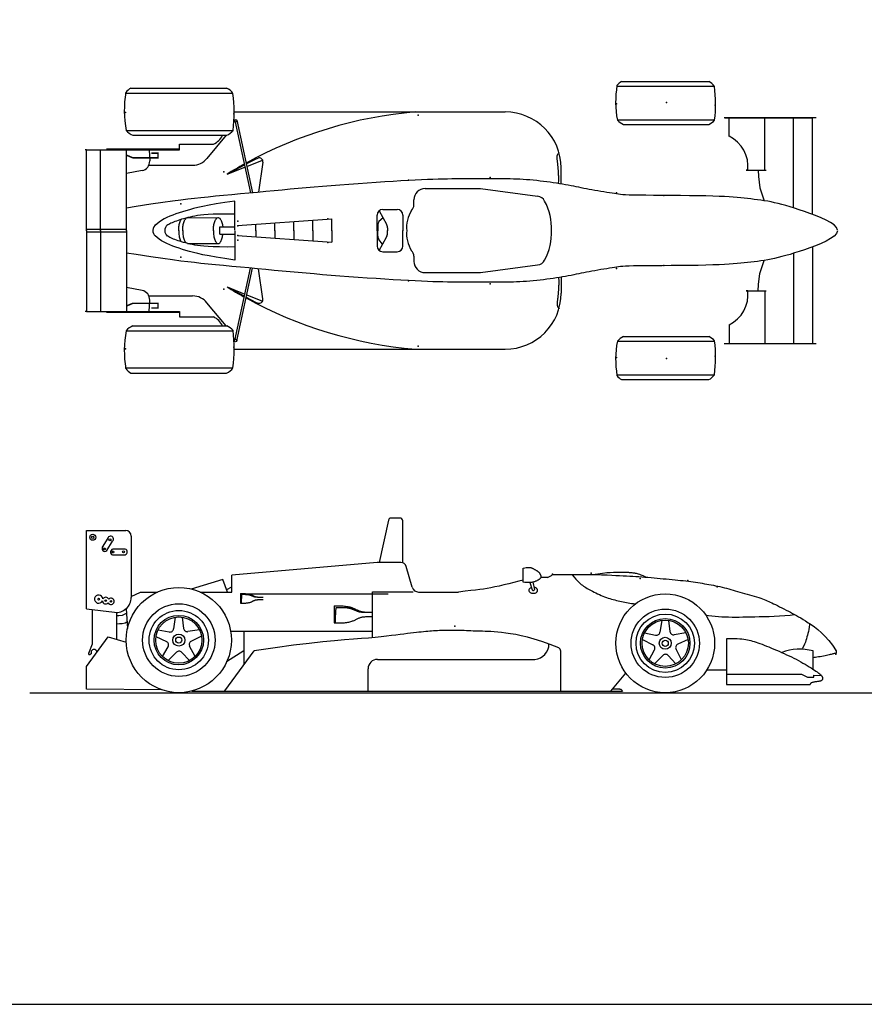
# Model space of a CAD drawing. Extents: x 149 to 250, y -977 to -912.
# Tile 36 of 156: x 215.76 to 220.29, y -976.23 to -970.95. Entities that reach past the tile are written whole.
import ezdxf

# ---------------------------------------------------------------- set-up
doc = ezdxf.new("R2010")
doc.units = 0
doc.header["$MEASUREMENT"] = 0
doc.layers.get('0').update_dxf_attribs({"linetype": 'CONTINUOUS'})
doc.layers.get('Defpoints').update_dxf_attribs({"linetype": 'CONTINUOUS'})
doc.layers.add('CONSTRUC', color=5, linetype='CONTINUOUS')

msp = doc.modelspace()

# ---------------------------------------------------------------- linework, layer by layer
for p, q in [((218.99003, -971.27694), (219.45754, -971.27694)), ((216.32695, -971.33937), (216.90401, -971.33937)), ((216.35662, -971.31188), (216.87088, -971.31188)), ((218.96306, -971.30193), (219.48766, -971.30193)), ((216.91152, -971.4404), (218.36544, -971.4404)), ((216.91502, -971.48648), (216.99927, -971.87499)), ((216.9248, -971.48436), (217.0093, -971.87404)), ((218.96719, -971.48345), (219.49028, -971.48345)), ((219.54002, -971.47037), (220.03465, -971.47037)), ((219.54437, -971.4716), (220.01363, -971.4716)), ((219.56663, -971.57091), (219.56663, -971.4716)), ((219.75863, -971.7526), (219.75863, -971.4716)), ((219.91163, -971.95451), (219.91163, -971.4716)), ((220.01363, -971.98913), (220.01363, -971.4716)), ((220.02178, -971.47037), (220.03465, -971.47037)), ((216.33149, -971.53905), (216.90689, -971.53905)), ((219.00029, -971.50766), (219.4585, -971.50766)), ((216.3679, -971.56567), (216.87194, -971.56567)), ((216.86803, -971.56567), (216.76545, -971.68947)), ((216.11803, -971.64277), (216.11134, -971.64277)), ((216.11803, -972.07775), (216.11803, -971.64277)), ((216.11803, -971.64277), (216.35638, -971.64277)), ((216.19483, -972.07775), (216.19483, -971.64277)), ((216.33403, -972.07775), (216.33403, -971.64277)), ((216.35638, -971.64277), (216.61708, -971.64277)), ((216.45453, -971.64277), (216.45808, -971.70311)), ((216.61708, -971.613), (216.80049, -971.613)), ((216.61708, -971.64277), (216.61708, -971.613)), ((216.97578, -971.71948), (217.02845, -971.69147)), ((216.97856, -971.73229), (217.06401, -971.69839)), ((217.02845, -971.69147), (217.03925, -971.68773)), ((217.06558, -971.70948), (217.04233, -971.87094)), ((216.41751, -971.75517), (216.33403, -971.77106)), ((216.45416, -971.72567), (216.68845, -971.72567)), ((216.87286, -971.77421), (216.96661, -971.72436)), ((216.87286, -971.77421), (216.96914, -971.73602)), ((218.66544, -971.82668), (218.66544, -971.7404)), ((219.66811, -971.75332), (219.65898, -971.75332)), ((219.65899, -971.7526), (219.75863, -971.7526)), ((219.66765, -971.75331), (219.76619, -971.75331)), ((217.93589, -971.85115), (218.23389, -971.85115)), ((218.23389, -971.85115), (218.53967, -971.89223)), ((216.91502, -972.07442), (216.91502, -971.91813)), ((217.87589, -971.9389), (217.87589, -971.91115)), ((217.68915, -971.97005), (217.72897, -972.04167)), ((217.70833, -971.96312), (217.78613, -971.96312)), ((216.6613, -972.00752), (216.82538, -972.00711)), ((216.92949, -972.04934), (217.43475, -972.01385)), ((217.23075, -972.07775), (217.23075, -972.02818)), ((217.33275, -972.07775), (217.33275, -972.02101)), ((217.43475, -972.07775), (217.43475, -972.01385)), ((217.67833, -972.07775), (217.67833, -971.99312)), ((217.71062, -972.00868), (217.68736, -972.0279)), ((217.81613, -971.99312), (217.81613, -972.07775)), ((216.11803, -972.06927), (216.33403, -972.06927)), ((216.11803, -972.07538), (216.11803, -972.51036)), ((216.19483, -972.07538), (216.19483, -972.51036)), ((216.33403, -972.07538), (216.33403, -972.51036)), ((216.83395, -972.05711), (216.91502, -972.05711)), ((216.91502, -972.0787), (216.91502, -972.23499)), ((217.02675, -972.07775), (217.02675, -972.04251)), ((217.02675, -972.07538), (217.02675, -972.11062)), ((217.12875, -972.07775), (217.12875, -972.03534)), ((217.12875, -972.07538), (217.12875, -972.11778)), ((217.23075, -972.07538), (217.23075, -972.12495)), ((217.33275, -972.07538), (217.33275, -972.13211)), ((217.43475, -972.07538), (217.43475, -972.13928)), ((217.67833, -972.07538), (217.67833, -972.16001)), ((217.68251, -972.04699), (217.68251, -972.07775)), ((217.68251, -972.10614), (217.68251, -972.07538)), ((217.73401, -972.06111), (217.73401, -972.07775)), ((217.73401, -972.09202), (217.73401, -972.07538)), ((217.81613, -972.16001), (217.81613, -972.07538)), ((216.11803, -972.08386), (216.33403, -972.08386)), ((216.83395, -972.09602), (216.91502, -972.09602)), ((216.92949, -972.10378), (217.43475, -972.13928)), ((217.70793, -972.14929), (217.68736, -972.12523)), ((217.68915, -972.18307), (217.72897, -972.11146)), ((216.6613, -972.14561), (216.82538, -972.14601)), ((220.01363, -972.164), (220.01363, -972.68153)), ((217.70833, -972.19001), (217.78613, -972.19001)), ((217.87589, -972.21423), (217.87589, -972.24197)), ((219.91163, -972.19861), (219.91163, -972.68153)), ((216.91502, -972.66665), (216.99927, -972.27814)), ((216.9248, -972.66877), (217.0093, -972.27908)), ((217.06558, -972.44364), (217.04233, -972.28219)), ((218.23389, -972.30197), (218.53967, -972.26089)), ((217.93589, -972.30197), (218.23389, -972.30197)), ((218.66544, -972.32644), (218.66544, -972.41273)), ((216.41751, -972.39796), (216.33403, -972.38207)), ((216.87286, -972.37891), (216.96914, -972.4171)), ((216.87286, -972.37891), (216.96661, -972.42877)), ((219.66811, -972.39981), (219.65898, -972.39981)), ((219.65899, -972.40053), (219.75863, -972.40053)), ((219.66765, -972.39982), (219.76619, -972.39982)), ((219.75863, -972.40053), (219.75863, -972.68153)), ((216.45416, -972.42746), (216.68845, -972.42746)), ((216.45453, -972.51036), (216.45808, -972.45001)), ((216.97578, -972.43365), (217.02845, -972.46166)), ((216.97856, -972.42084), (217.06401, -972.45474)), ((216.86803, -972.58746), (216.76545, -972.46366)), ((217.02845, -972.46166), (217.03925, -972.46539)), ((216.11803, -972.51036), (216.11134, -972.51036)), ((216.11803, -972.51036), (216.35638, -972.51036)), ((216.35638, -972.51036), (216.61708, -972.51036)), ((216.61708, -972.51036), (216.61708, -972.54013)), ((216.61708, -972.54013), (216.80049, -972.54013)), ((216.3679, -972.58746), (216.87194, -972.58746)), ((219.56663, -972.58222), (219.56663, -972.68153)), ((216.33149, -972.61408), (216.90689, -972.61408)), ((219.00029, -972.64547), (219.4585, -972.64547)), ((216.91152, -972.71273), (218.36544, -972.71273)), ((218.96719, -972.66967), (219.49028, -972.66967)), ((219.54002, -972.68276), (220.03465, -972.68276)), ((219.54437, -972.68153), (220.01363, -972.68153)), ((220.02178, -972.68276), (220.03465, -972.68276)), ((216.32695, -972.81375), (216.90401, -972.81375)), ((216.35662, -972.84124), (216.87088, -972.84124)), ((218.96306, -972.85119), (219.48766, -972.85119)), ((218.99003, -972.87618), (219.45754, -972.87618)), ((217.73854, -973.63047), (217.68868, -973.85677)), ((217.80113, -973.61869), (217.75319, -973.61869)), ((217.81613, -973.85869), (217.81613, -973.63369)), ((216.11922, -974.10538), (216.11922, -973.68538)), ((216.11922, -973.68538), (216.32922, -973.68538)), ((216.35922, -973.71538), (216.35922, -974.04476)), ((216.23282, -973.72724), (216.20356, -973.77476)), ((216.22865, -973.7932), (216.25859, -973.74343)), ((216.25927, -973.81651), (216.31735, -973.8159)), ((216.31762, -973.78547), (216.26182, -973.78548)), ((217.67874, -973.85677), (216.89922, -973.92538)), ((217.80613, -973.85677), (217.67874, -973.85677)), ((217.86695, -973.99003), (217.83497, -973.8785)), ((216.89922, -974.01538), (216.89922, -973.92538)), ((218.46113, -973.96344), (218.46113, -973.88697)), ((216.85008, -973.94797), (216.68096, -973.99939)), ((216.87632, -974.01538), (216.85008, -973.94797)), ((218.49858, -973.96483), (218.51019, -974.00462)), ((218.51334, -973.963), (218.52197, -974.00266)), ((218.59232, -973.93681), (218.55671, -973.93681)), ((216.35922, -974.03937), (216.40828, -974.01538)), ((216.40828, -974.01538), (216.50038, -974.01538)), ((216.72806, -974.01538), (216.89922, -974.01538)), ((216.8714, -974.00275), (216.89922, -973.98686)), ((216.94605, -974.02401), (216.94605, -974.07473)), ((216.98869, -974.02431), (217.73724, -974.02431)), ((217.65381, -974.26014), (217.65381, -974.0153)), ((217.65381, -974.0153), (217.65842, -974.0153)), ((217.65842, -974.0153), (217.87235, -974.0153)), ((217.90059, -974.01538), (218.11422, -974.01538)), ((217.44719, -974.08955), (217.44719, -974.18084)), ((216.11922, -974.10538), (216.2693, -974.12414)), ((216.14995, -974.10922), (216.14995, -974.29465)), ((216.28072, -974.12474), (216.28072, -974.26955)), ((216.33149, -974.10532), (216.33929, -974.21062)), ((216.59531, -974.15083), (216.58612, -974.21305)), ((216.63232, -974.15071), (216.63973, -974.21075)), ((219.20531, -974.16783), (219.19612, -974.23005)), ((219.24232, -974.16771), (219.24973, -974.22775)), ((216.50315, -974.21826), (216.56253, -974.22976)), ((216.72493, -974.21753), (216.66292, -974.22802)), ((217.65381, -974.22706), (216.89239, -974.22706)), ((216.96388, -974.22706), (216.96388, -974.40555)), ((219.11315, -974.23526), (219.17253, -974.24676)), ((219.33493, -974.23453), (219.27292, -974.24502)), ((216.11838, -974.41569), (216.23563, -974.25635)), ((216.14995, -974.29465), (216.13038, -974.34462)), ((216.23563, -974.25635), (216.33245, -974.2847)), ((216.49182, -974.25349), (216.54816, -974.28146)), ((216.73648, -974.25269), (216.68167, -974.27829)), ((219.10182, -974.27049), (219.15816, -974.29846)), ((219.34648, -974.26969), (219.29167, -974.29529)), ((219.55422, -974.51149), (219.55422, -974.26538)), ((216.14436, -974.34624), (216.1378, -974.35061)), ((216.52747, -974.36198), (216.55676, -974.30906)), ((216.55748, -974.38364), (216.60149, -974.3387)), ((216.67168, -974.38327), (216.63039, -974.33905)), ((216.70155, -974.36141), (216.67241, -974.30568)), ((216.86125, -974.54497), (217.01922, -974.33038)), ((216.96388, -974.33167), (216.87065, -974.39072)), ((218.66491, -974.54651), (218.66491, -974.33193)), ((219.13747, -974.37898), (219.16676, -974.32606)), ((219.31155, -974.37841), (219.28241, -974.32268)), ((220.01714, -974.42937), (220.01714, -974.33115)), ((217.68009, -974.37682), (218.52497, -974.37682)), ((219.16748, -974.40064), (219.21149, -974.3557)), ((219.28168, -974.40027), (219.24039, -974.35605)), ((216.11838, -974.53569), (216.11838, -974.41569)), ((217.63009, -974.54592), (217.63009, -974.42682)), ((218.93266, -974.54668), (219.01321, -974.45069)), ((219.55422, -974.43463), (219.44652, -974.43463)), ((219.55279, -974.4557), (219.95484, -974.4557)), ((219.55279, -974.51149), (220.00279, -974.51149)), ((215.81422, -974.55538), (220.60469, -974.55538)), ((216.52077, -974.53945), (216.11838, -974.53569)), ((216.68439, -974.54651), (218.99438, -974.54651))]:
    msp.add_line(p, q)
for points in [[(219.56689, -971.57109), (219.56663, -971.57091)], [(218.65221, -971.82451), (218.65242, -971.82004), (218.65274, -971.81054), (218.65288, -971.80254), (218.65288, -971.79576), (218.65276, -971.78995), (218.65256, -971.78486), (218.65231, -971.78021), (218.65204, -971.77576), (218.65177, -971.77129), (218.65152, -971.76678), (218.65127, -971.76226), (218.65102, -971.75776), (218.65076, -971.7533), (218.65049, -971.74893), (218.6502, -971.74465), (218.64989, -971.74051), (218.64956, -971.73652), (218.6492, -971.73267), (218.64882, -971.72894), (218.64843, -971.72531), (218.64802, -971.72176), (218.6476, -971.71827), (218.64718, -971.71482), (218.64675, -971.71139), (218.64632, -971.70797), (218.64591, -971.70458), (218.64551, -971.70125), (218.64514, -971.69801), (218.64482, -971.69489), (218.64454, -971.69192), (218.64433, -971.68914), (218.64418, -971.68656), (218.64411, -971.68421), (218.64412, -971.68208), (218.64421, -971.68014), (218.64436, -971.67835), (218.64458, -971.6767), (218.64486, -971.67516), (218.64521, -971.67369), (218.64561, -971.67229), (218.64607, -971.6709), (218.64664, -971.66947), (218.64738, -971.66795), (218.64832, -971.66626), (218.64954, -971.66434), (218.65107, -971.66213), (218.65298, -971.65957), (218.65532, -971.65659)], [(219.72363, -971.7526), (219.7239, -971.78638), (219.73125, -971.84701), (219.75465, -971.91633)], [(220.1477, -972.07442), (220.14323, -972.06049), (220.1308, -972.04669), (220.11186, -972.03315), (220.08788, -972.02), (220.06032, -972.00738), (220.03065, -971.99541), (220.00032, -971.98422), (219.9708, -971.97395), (219.94326, -971.96469), (219.91774, -971.95641), (219.89397, -971.94903), (219.87172, -971.94248), (219.85071, -971.93668), (219.8307, -971.93156), (219.81143, -971.92706), (219.79265, -971.92309), (219.77414, -971.9196), (219.75582, -971.91651), (219.73764, -971.91376), (219.71956, -971.91131), (219.70155, -971.90909), (219.68354, -971.90705), (219.66551, -971.90512), (219.6474, -971.90325), (219.62908, -971.90139), (219.60999, -971.89957), (219.58947, -971.8978), (219.56687, -971.89612), (219.54153, -971.89455), (219.51281, -971.89313), (219.48004, -971.89189), (219.44257, -971.89084), (219.40012, -971.89002), (219.35387, -971.88939), (219.30537, -971.8889), (219.2562, -971.88852), (219.2079, -971.88819), (219.16203, -971.88788), (219.12014, -971.88754), (219.0838, -971.88712), (219.05411, -971.8866), (219.03042, -971.88594), (219.01161, -971.88514), (218.99659, -971.88418), (218.98424, -971.88304), (218.97346, -971.88172), (218.96315, -971.88019), (218.95221, -971.87844), (218.93975, -971.87647), (218.92586, -971.87429), (218.91087, -971.87194), (218.8951, -971.86945), (218.87886, -971.86684), (218.86247, -971.86414), (218.84626, -971.86138), (218.83055, -971.85859), (218.81556, -971.8558), (218.80122, -971.85301), (218.78734, -971.85022), (218.77375, -971.84743), (218.76028, -971.84464), (218.74675, -971.84185), (218.73299, -971.83906), (218.71882, -971.83627), (218.7041, -971.83348), (218.68885, -971.8307), (218.6731, -971.82796), (218.6569, -971.82526), (218.64029, -971.82262), (218.62332, -971.82005), (218.60603, -971.81756), (218.58847, -971.81518), (218.57067, -971.81292), (218.5527, -971.81078), (218.53461, -971.80879), (218.51646, -971.80696), (218.49832, -971.80531), (218.48023, -971.80384), (218.46226, -971.80258), (218.44446, -971.80154), (218.4269, -971.80072), (218.40962, -971.8001), (218.3927, -971.79966), (218.37618, -971.79937), (218.36013, -971.79919), (218.3446, -971.79909), (218.32966, -971.79906), (218.31535, -971.79906), (218.3017, -971.79906), (218.28855, -971.79906), (218.27568, -971.79906), (218.2629, -971.79906), (218.25001, -971.79906), (218.23679, -971.79906), (218.22306, -971.79906), (218.20859, -971.79906), (218.19322, -971.79906), (218.17688, -971.79907), (218.15951, -971.79912), (218.14109, -971.79921), (218.12156, -971.79936), (218.10088, -971.79958), (218.079, -971.79989), (218.05589, -971.8003), (218.03148, -971.80082), (218.00556, -971.8015), (217.97792, -971.80235), (217.94836, -971.8034), (217.91663, -971.80468), (217.88254, -971.80623), (217.84586, -971.80806), (217.80637, -971.81022), (217.76398, -971.81271), (217.71916, -971.81551), (217.67247, -971.81857), (217.6245, -971.82185), (217.57583, -971.8253), (217.52705, -971.82888), (217.47873, -971.83255), (217.43146, -971.83627), (217.38566, -971.83999), (217.34114, -971.84373), (217.29756, -971.8475), (217.25455, -971.85131), (217.21178, -971.85518), (217.16889, -971.85912), (217.12554, -971.86315), (217.08137, -971.86728), (217.03619, -971.87151), (216.99039, -971.87582), (216.94452, -971.88016), (216.89912, -971.88449), (216.85473, -971.88875), (216.81192, -971.89292), (216.77121, -971.89694), (216.73315, -971.90077), (216.69771, -971.90445), (216.6625, -971.90837), (216.62453, -971.91298), (216.58085, -971.91875), (216.52846, -971.92616), (216.46439, -971.93565), (216.38568, -971.94771), (216.33403, -971.95579)], [(216.91502, -971.91813), (216.86089, -971.92617), (216.81508, -971.9336), (216.77646, -971.9405), (216.74394, -971.94697), (216.71639, -971.95309), (216.6927, -971.95895), (216.67176, -971.96463), (216.65246, -971.97023), (216.63388, -971.97583), (216.61586, -971.98151), (216.59845, -971.98737), (216.5817, -971.99349), (216.56565, -971.99996), (216.55033, -972.00686), (216.53581, -972.01429), (216.52211, -972.02233), (216.50931, -972.03098), (216.49754, -972.03994), (216.48697, -972.0488), (216.48447, -972.05106)], [(216.91502, -971.98851), (216.87307, -971.9883), (216.83207, -971.98861), (216.79844, -971.98941), (216.77102, -971.99064), (216.74869, -971.99227), (216.7303, -971.99422), (216.71471, -971.99645), (216.70077, -971.9989), (216.68754, -972.00152), (216.67483, -972.00429), (216.66266, -972.00717), (216.65103, -972.01013), (216.63997, -972.01316), (216.62947, -972.01623), (216.61956, -972.0193), (216.61023, -972.02235), (216.60151, -972.02536), (216.59335, -972.02835), (216.58574, -972.0313), (216.57863, -972.03425), (216.57201, -972.0372), (216.56584, -972.04016), (216.56009, -972.04314), (216.55472, -972.04616), (216.5499, -972.04913)], [(220.1477, -972.0787), (220.14323, -972.09264), (220.1308, -972.10644), (220.11186, -972.11998), (220.08788, -972.13313), (220.06032, -972.14575), (220.03065, -972.15772), (220.00032, -972.16891), (219.9708, -972.17918), (219.94326, -972.18843), (219.91774, -972.19672), (219.89397, -972.2041), (219.87172, -972.21065), (219.85071, -972.21645), (219.8307, -972.22156), (219.81143, -972.22607), (219.79265, -972.23003), (219.77414, -972.23353), (219.75582, -972.23662), (219.73764, -972.23936), (219.71956, -972.24182), (219.70155, -972.24403), (219.68354, -972.24608), (219.66551, -972.24801), (219.6474, -972.24988), (219.62908, -972.25173), (219.60999, -972.25356), (219.58947, -972.25533), (219.56687, -972.25701), (219.54153, -972.25858), (219.51281, -972.26), (219.48004, -972.26124), (219.44257, -972.26228), (219.40012, -972.2631), (219.35387, -972.26374), (219.30537, -972.26422), (219.2562, -972.26461), (219.2079, -972.26493), (219.16203, -972.26525), (219.12014, -972.26559), (219.0838, -972.266), (219.05411, -972.26653), (219.03042, -972.26719), (219.01161, -972.26799), (218.99659, -972.26895), (218.98424, -972.27009), (218.97346, -972.27141), (218.96315, -972.27294), (218.95221, -972.27469), (218.93975, -972.27666), (218.92586, -972.27883), (218.91087, -972.28118), (218.8951, -972.28368), (218.87886, -972.28629), (218.86247, -972.28899), (218.84626, -972.29175), (218.83055, -972.29453), (218.81556, -972.29732), (218.80122, -972.30011), (218.78734, -972.3029), (218.77375, -972.3057), (218.76028, -972.30849), (218.74675, -972.31128), (218.73299, -972.31407), (218.71882, -972.31686), (218.7041, -972.31965), (218.68885, -972.32242), (218.6731, -972.32517), (218.6569, -972.32787), (218.64029, -972.33051), (218.62332, -972.33308), (218.60603, -972.33556), (218.58847, -972.33795), (218.57067, -972.34021), (218.5527, -972.34235), (218.53461, -972.34433), (218.51646, -972.34616), (218.49832, -972.34782), (218.48023, -972.34928), (218.46226, -972.35055), (218.44446, -972.35159), (218.4269, -972.35241), (218.40962, -972.35302), (218.3927, -972.35347), (218.37618, -972.35376), (218.36013, -972.35394), (218.3446, -972.35403), (218.32966, -972.35407), (218.31535, -972.35407), (218.3017, -972.35407), (218.28855, -972.35407), (218.27568, -972.35407), (218.2629, -972.35407), (218.25001, -972.35407), (218.23679, -972.35407), (218.22306, -972.35407), (218.20859, -972.35407), (218.19322, -972.35407), (218.17688, -972.35405), (218.15951, -972.35401), (218.14109, -972.35392), (218.12156, -972.35377), (218.10088, -972.35355), (218.079, -972.35324), (218.05589, -972.35283), (218.03148, -972.3523), (218.00556, -972.35163), (217.97792, -972.35078), (217.94836, -972.34973), (217.91663, -972.34845), (217.88254, -972.3469), (217.84586, -972.34506), (217.80637, -972.34291), (217.76398, -972.34041), (217.71916, -972.33762), (217.67247, -972.33456), (217.6245, -972.33128), (217.57583, -972.32783), (217.52705, -972.32424), (217.47873, -972.32057), (217.43146, -972.31686), (217.38566, -972.31314), (217.34114, -972.3094), (217.29756, -972.30563), (217.25455, -972.30182), (217.21178, -972.29795), (217.16889, -972.29401), (217.12554, -972.28998), (217.08137, -972.28585), (217.03619, -972.28161), (216.99039, -972.2773), (216.94452, -972.27296), (216.89912, -972.26864), (216.85473, -972.26437), (216.81192, -972.26021), (216.77121, -972.25619), (216.73315, -972.25236), (216.69771, -972.24868), (216.6625, -972.24476), (216.62453, -972.24015), (216.58085, -972.23437), (216.52846, -972.22697), (216.46439, -972.21747), (216.38568, -972.20542), (216.33403, -972.19733)], [(216.91502, -972.23499), (216.86089, -972.22696), (216.81508, -972.21953), (216.77646, -972.21262), (216.74394, -972.20615), (216.71639, -972.20003), (216.6927, -972.19418), (216.67176, -972.18849), (216.65246, -972.1829), (216.63388, -972.1773), (216.61586, -972.17162), (216.59845, -972.16576), (216.5817, -972.15964), (216.56565, -972.15317), (216.55033, -972.14627), (216.53581, -972.13884), (216.52211, -972.1308), (216.50931, -972.12215), (216.49754, -972.11319), (216.48697, -972.10433), (216.48438, -972.10198)], [(216.91502, -972.16462), (216.87307, -972.16482), (216.83207, -972.16452), (216.79844, -972.16372), (216.77102, -972.16248), (216.74869, -972.16086), (216.7303, -972.15891), (216.71471, -972.15668), (216.70077, -972.15423), (216.68754, -972.1516), (216.67483, -972.14884), (216.66266, -972.14596), (216.65103, -972.14299), (216.63997, -972.13996), (216.62947, -972.1369), (216.61956, -972.13383), (216.61023, -972.13078), (216.60151, -972.12776), (216.59335, -972.12478), (216.58574, -972.12182), (216.57863, -972.11887), (216.57201, -972.11593), (216.56584, -972.11297), (216.56009, -972.10999), (216.55472, -972.10697), (216.54971, -972.10389), (216.54969, -972.10387)], [(219.72363, -972.40053), (219.7239, -972.36675), (219.73125, -972.30612), (219.75465, -972.2368)], [(218.65221, -972.32861), (218.65242, -972.33309), (218.65274, -972.34258), (218.65288, -972.35059), (218.65288, -972.35737), (218.65276, -972.36317), (218.65256, -972.36827), (218.65231, -972.37291), (218.65204, -972.37737), (218.65177, -972.38184), (218.65152, -972.38635), (218.65127, -972.39087), (218.65102, -972.39537), (218.65076, -972.39982), (218.65049, -972.4042), (218.6502, -972.40848), (218.64989, -972.41262), (218.64956, -972.41661), (218.6492, -972.42046), (218.64882, -972.42419), (218.64843, -972.42782), (218.64802, -972.43137), (218.6476, -972.43486), (218.64718, -972.43831), (218.64675, -972.44173), (218.64632, -972.44516), (218.64591, -972.44855), (218.64551, -972.45188), (218.64514, -972.45512), (218.64482, -972.45823), (218.64454, -972.4612), (218.64433, -972.46399), (218.64418, -972.46657), (218.64411, -972.46891), (218.64412, -972.47105), (218.64421, -972.47299), (218.64436, -972.47478), (218.64458, -972.47643), (218.64486, -972.47797), (218.64521, -972.47943), (218.64561, -972.48084), (218.64607, -972.48223), (218.64664, -972.48366), (218.64738, -972.48518), (218.64832, -972.48687), (218.64954, -972.48879), (218.65107, -972.491), (218.65298, -972.49356), (218.65532, -972.49654)], [(219.56689, -972.58204), (219.56663, -972.58222)], [(218.46113, -973.88697), (218.47064, -973.88511), (218.47866, -973.88391), (218.4854, -973.88328), (218.49102, -973.88313), (218.4957, -973.88337), (218.49963, -973.88393), (218.50298, -973.88472), (218.50594, -973.88566), (218.50866, -973.88667), (218.51121, -973.88774), (218.51361, -973.88886), (218.51592, -973.89003), (218.51816, -973.89125), (218.52039, -973.89251), (218.52262, -973.8938), (218.52491, -973.89514), (218.52728, -973.8965), (218.52971, -973.89789), (218.53215, -973.8993), (218.53456, -973.90073), (218.53692, -973.90218), (218.53917, -973.90364), (218.54129, -973.90511), (218.54323, -973.90658), (218.54497, -973.90805), (218.54651, -973.90953), (218.54789, -973.91102), (218.54912, -973.91254), (218.55023, -973.91409), (218.55124, -973.91568), (218.55217, -973.91731), (218.55304, -973.91899), (218.55389, -973.92074), (218.55468, -973.92252), (218.5554, -973.92433), (218.55603, -973.92614), (218.55656, -973.92794), (218.55695, -973.9297), (218.55721, -973.93141), (218.5573, -973.93305), (218.55721, -973.9346), (218.55694, -973.93607), (218.5565, -973.93747), (218.55591, -973.93881), (218.55516, -973.94011), (218.55426, -973.94137), (218.55323, -973.94261), (218.55206, -973.94383), (218.55077, -973.94506), (218.54935, -973.94629), (218.54778, -973.94753), (218.54605, -973.94878), (218.54416, -973.95004), (218.54208, -973.95133), (218.53981, -973.95263), (218.53734, -973.95397), (218.53466, -973.95532), (218.53179, -973.95669), (218.52873, -973.95803), (218.52551, -973.95932), (218.52214, -973.96053), (218.51865, -973.96164), (218.51504, -973.96262), (218.51134, -973.96344), (218.50753, -973.96409), (218.50343, -973.96455), (218.49883, -973.96482), (218.49353, -973.96491), (218.48732, -973.96482), (218.47999, -973.96455), (218.47133, -973.96409), (218.46113, -973.96344)], [(218.61994, -973.92132), (218.69298, -973.92079), (218.75433, -973.92078), (218.80545, -973.92121), (218.8478, -973.92197), (218.88287, -973.92298), (218.91211, -973.92414), (218.93699, -973.92535), (218.95897, -973.92652), (218.97932, -973.92757), (218.99844, -973.92851), (219.01655, -973.92939), (219.03384, -973.93023), (219.05053, -973.93107), (219.0668, -973.93194), (219.08288, -973.93289), (219.09896, -973.93394), (219.11521, -973.93512), (219.13161, -973.93641), (219.14811, -973.93781), (219.16464, -973.93927), (219.18116, -973.94079), (219.19761, -973.94234), (219.21392, -973.9439), (219.23005, -973.94544), (219.24593, -973.94695), (219.26156, -973.94845), (219.27689, -973.94993), (219.29192, -973.95142), (219.30661, -973.95293), (219.32096, -973.95447), (219.33493, -973.95605), (219.3485, -973.95768), (219.36167, -973.95939), (219.37448, -973.96116), (219.38698, -973.96299), (219.39923, -973.96487), (219.4113, -973.96681), (219.42323, -973.9688), (219.43508, -973.97083), (219.4469, -973.9729), (219.45876, -973.975), (219.47063, -973.97716), (219.48251, -973.97939), (219.49439, -973.98171), (219.50625, -973.98413), (219.51808, -973.98667), (219.52986, -973.98935), (219.54159, -973.99219), (219.55326, -973.99519), (219.56492, -973.99836), (219.57661, -974.00166), (219.58838, -974.00508), (219.6003, -974.00861), (219.6124, -974.01222), (219.62475, -974.01591), (219.6374, -974.01964), (219.65035, -974.02341), (219.66349, -974.0272), (219.67664, -974.03097), (219.68962, -974.03472), (219.70228, -974.03841), (219.71444, -974.04203), (219.72594, -974.04555), (219.7366, -974.04896), (219.74632, -974.05224), (219.75527, -974.05546), (219.76368, -974.0587), (219.77179, -974.06204), (219.77982, -974.06556), (219.78802, -974.06933), (219.79661, -974.07344), (219.80582, -974.07796), (219.81583, -974.08294), (219.82653, -974.08834), (219.83777, -974.09404), (219.84938, -974.09998), (219.86119, -974.10606), (219.87305, -974.11219), (219.88479, -974.11829), (219.89624, -974.12426), (219.90732, -974.13007), (219.91818, -974.13585), (219.92907, -974.14177), (219.94021, -974.14803), (219.95184, -974.15479), (219.96419, -974.16224), (219.97751, -974.17056), (219.99201, -974.17992), (220.00787, -974.19055), (220.02496, -974.20278), (220.04306, -974.21699), (220.06197, -974.23355), (220.08149, -974.25286), (220.10142, -974.27527), (220.12155, -974.30117), (220.14167, -974.33093)], [(218.72294, -973.92078), (218.72423, -973.9224), (218.73508, -973.93547), (218.74453, -973.94635), (218.75283, -973.95538), (218.76024, -973.9629), (218.76702, -973.96922), (218.7734, -973.97468), (218.77963, -973.97957), (218.78581, -973.98403), (218.79202, -973.98817), (218.79835, -973.99207), (218.80488, -973.99583), (218.81168, -973.99957), (218.81885, -974.00337), (218.82647, -974.00734), (218.83459, -974.01154), (218.84316, -974.01593), (218.85208, -974.02042), (218.86128, -974.02493), (218.87067, -974.02939), (218.88016, -974.03371), (218.88967, -974.03781), (218.89911, -974.04161), (218.90842, -974.04506), (218.91761, -974.04817), (218.92669, -974.05099), (218.93569, -974.05356), (218.94463, -974.05592), (218.95354, -974.05811), (218.96244, -974.06018), (218.97135, -974.06218), (218.9803, -974.06412), (218.98928, -974.06603), (218.99831, -974.06788), (219.00737, -974.06969), (219.01647, -974.07143), (219.0256, -974.07312), (219.03478, -974.07474), (219.04399, -974.07629), (219.05327, -974.07777), (219.06281, -974.07921), (219.06392, -974.07936)], [(218.83328, -973.92171), (218.83438, -973.92151), (218.8632, -973.91705), (218.88842, -973.91382), (218.91038, -973.91163), (218.92944, -973.91026), (218.94595, -973.90951), (218.96024, -973.90919), (218.97268, -973.90908), (218.98358, -973.90903), (218.99313, -973.909), (219.00151, -973.909), (219.00887, -973.90905), (219.01539, -973.90915), (219.02122, -973.90932), (219.02655, -973.90955), (219.03152, -973.90987), (219.03629, -973.91028), (219.04092, -973.91076), (219.04545, -973.91133), (219.04993, -973.91196), (219.05438, -973.91266), (219.05887, -973.91342), (219.06342, -973.91422), (219.06808, -973.91507), (219.07297, -973.91601), (219.07855, -973.91733), (219.08537, -973.91939), (219.09396, -973.92253), (219.10486, -973.9271), (219.11863, -973.93344), (219.12332, -973.93576)], [(218.46113, -973.95109), (218.43812, -973.95718), (218.41119, -973.96418), (218.38438, -973.97098), (218.35827, -973.97741), (218.3334, -973.98328), (218.31032, -973.98842), (218.28933, -973.9927), (218.26957, -973.99629), (218.24992, -973.9994), (218.22927, -974.00225), (218.2065, -974.00505), (218.18048, -974.00803), (218.15009, -974.0114), (218.11422, -974.01538)], [(216.94605, -974.02401), (216.95141, -974.02401), (216.9564, -974.02402), (216.96107, -974.02406), (216.96543, -974.02414), (216.96954, -974.02427), (216.97341, -974.02445), (216.97708, -974.02472), (216.98059, -974.02506), (216.98396, -974.02551), (216.9872, -974.02604), (216.99029, -974.02666), (216.99324, -974.02735), (216.99604, -974.02811), (216.99869, -974.02893), (217.00118, -974.02979), (217.00351, -974.0307), (217.00568, -974.03164), (217.00771, -974.0326), (217.00963, -974.03357), (217.01148, -974.03453), (217.01328, -974.03548), (217.01506, -974.0364), (217.01684, -974.03727), (217.01866, -974.0381), (217.02055, -974.03886), (217.0225, -974.03955), (217.02452, -974.04018), (217.02662, -974.04074), (217.02879, -974.04123), (217.03103, -974.04166), (217.03336, -974.04203), (217.03576, -974.04232), (217.03826, -974.04256), (217.04095, -974.04273), (217.04392, -974.04286), (217.04728, -974.04294), (217.05113, -974.04299), (217.05556, -974.04302), (217.06069, -974.04303), (217.06661, -974.04303)], [(217.06554, -974.04412), (217.05947, -974.04412), (217.0542, -974.04412), (217.04964, -974.04411), (217.0457, -974.04409), (217.0423, -974.04406), (217.03934, -974.04401), (217.03675, -974.04395), (217.03443, -974.04386), (217.0323, -974.04375), (217.03033, -974.04361), (217.02851, -974.04344), (217.0268, -974.04324), (217.02519, -974.043), (217.02365, -974.04272), (217.02217, -974.04239), (217.02071, -974.04202), (217.01926, -974.04161), (217.01782, -974.04115), (217.01638, -974.04065), (217.01496, -974.04012), (217.01354, -974.03957), (217.01213, -974.039), (217.01074, -974.03842), (217.00935, -974.03783), (217.00798, -974.03724), (217.00663, -974.03665), (217.0053, -974.03608), (217.004, -974.03553), (217.00274, -974.035), (217.00153, -974.03451), (217.00036, -974.03405), (216.99925, -974.03363), (216.99819, -974.03326), (216.99719, -974.03293), (216.99622, -974.03264), (216.99527, -974.03238), (216.99434, -974.03215), (216.99341, -974.03193), (216.99247, -974.03173), (216.9915, -974.03153), (216.9905, -974.03133), (216.98946, -974.03114), (216.98839, -974.03095), (216.98728, -974.03077), (216.98615, -974.0306), (216.98498, -974.03043), (216.98379, -974.03029), (216.98257, -974.03015), (216.98133, -974.03004), (216.98007, -974.02994), (216.97878, -974.02986), (216.97747, -974.02979), (216.97615, -974.02974), (216.9748, -974.02969), (216.97344, -974.02966), (216.97207, -974.02963), (216.97069, -974.02961), (216.9693, -974.02959), (216.96792, -974.02958), (216.96654, -974.02957), (216.96519, -974.02957), (216.96386, -974.02956), (216.96256, -974.02956), (216.96131, -974.02956), (216.9601, -974.02956), (216.95895, -974.02956), (216.95784, -974.02956), (216.95679, -974.02956), (216.95579, -974.02956), (216.95484, -974.02956), (216.95394, -974.02956), (216.9531, -974.02956), (216.95232, -974.02969), (216.95161, -974.03061), (216.95097, -974.03309), (216.95042, -974.03792), (216.94998, -974.04589), (216.94964, -974.05778), (216.94943, -974.07438), (216.94943, -974.07492)], [(216.94605, -974.07492), (216.95141, -974.07492), (216.9564, -974.0749), (216.96107, -974.07486), (216.96543, -974.07479), (216.96954, -974.07466), (216.97341, -974.07447), (216.97708, -974.07421), (216.98059, -974.07386), (216.98396, -974.07342), (216.9872, -974.07288), (216.99029, -974.07226), (216.99324, -974.07157), (216.99604, -974.07081), (216.99869, -974.07), (217.00118, -974.06913), (217.00351, -974.06823), (217.00568, -974.06729), (217.00771, -974.06633), (217.00963, -974.06536), (217.01148, -974.0644), (217.01328, -974.06345), (217.01506, -974.06253), (217.01684, -974.06165), (217.01866, -974.06083), (217.02055, -974.06007), (217.0225, -974.05938), (217.02452, -974.05875), (217.02662, -974.05819), (217.02879, -974.05769), (217.03103, -974.05726), (217.03336, -974.0569), (217.03576, -974.0566), (217.03826, -974.05637), (217.04095, -974.0562), (217.04392, -974.05607), (217.04728, -974.05599), (217.05113, -974.05594), (217.05556, -974.05591), (217.06069, -974.0559), (217.06661, -974.0559)], [(217.44719, -974.08955), (217.45684, -974.08955), (217.46583, -974.08958), (217.47423, -974.08965), (217.48209, -974.08979), (217.48948, -974.09001), (217.49645, -974.09035), (217.50306, -974.09082), (217.50938, -974.09145), (217.51544, -974.09225), (217.52126, -974.09321), (217.52683, -974.09433), (217.53214, -974.09557), (217.53718, -974.09694), (217.54194, -974.0984), (217.54643, -974.09996), (217.55062, -974.10159), (217.55452, -974.10328), (217.55818, -974.10501), (217.56165, -974.10675), (217.56498, -974.10849), (217.56821, -974.11019), (217.57141, -974.11185), (217.57462, -974.11343), (217.5779, -974.11491), (217.5813, -974.11628), (217.58481, -974.11752), (217.58845, -974.11865), (217.59222, -974.11966), (217.59612, -974.12055), (217.60017, -974.12133), (217.60435, -974.12198), (217.60868, -974.12252), (217.61319, -974.12293), (217.61802, -974.12325), (217.62337, -974.12347), (217.62942, -974.12363), (217.63634, -974.12372), (217.64433, -974.12376), (217.65355, -974.12378), (217.65381, -974.12378)], [(216.33333, -974.13019), (216.32807, -974.13244), (216.31003, -974.14146), (216.29199, -974.14371), (216.28072, -974.14371)], [(217.65381, -974.12575), (217.65135, -974.12575), (217.64186, -974.12575), (217.63365, -974.12573), (217.62657, -974.12569), (217.62044, -974.12564), (217.61513, -974.12555), (217.61046, -974.12544), (217.60628, -974.12528), (217.60245, -974.12508), (217.59891, -974.12483), (217.59563, -974.12453), (217.59256, -974.12416), (217.58966, -974.12373), (217.58689, -974.12322), (217.58421, -974.12264), (217.58158, -974.12198), (217.57898, -974.12123), (217.57638, -974.1204), (217.5738, -974.1195), (217.57123, -974.11855), (217.56868, -974.11756), (217.56615, -974.11653), (217.56364, -974.11548), (217.56115, -974.11442), (217.55868, -974.11336), (217.55624, -974.11231), (217.55385, -974.11128), (217.55152, -974.11029), (217.54925, -974.10934), (217.54706, -974.10845), (217.54495, -974.10762), (217.54295, -974.10687), (217.54105, -974.1062), (217.53924, -974.10561), (217.5375, -974.10509), (217.5358, -974.10462), (217.53413, -974.1042), (217.53245, -974.10381), (217.53075, -974.10345), (217.52901, -974.10309), (217.52721, -974.10274), (217.52534, -974.10239), (217.52341, -974.10205), (217.52142, -974.10172), (217.51938, -974.1014), (217.51728, -974.10111), (217.51514, -974.10085), (217.51294, -974.10061), (217.51071, -974.1004), (217.50843, -974.10023), (217.50611, -974.10008), (217.50376, -974.09996), (217.50137, -974.09986), (217.49895, -974.09978), (217.49651, -974.09972), (217.49404, -974.09967), (217.49155, -974.09963), (217.48905, -974.0996), (217.48656, -974.09958), (217.48409, -974.09956), (217.48165, -974.09955), (217.47925, -974.09955), (217.47692, -974.09955), (217.47466, -974.09955), (217.47249, -974.09955), (217.47041, -974.09955), (217.46842, -974.09955), (217.46653, -974.09955), (217.46473, -974.09955), (217.46302, -974.09955), (217.46141, -974.09955), (217.4599, -974.09955), (217.45849, -974.09978), (217.4572, -974.10143), (217.45605, -974.1059), (217.45507, -974.1146), (217.45427, -974.12894), (217.45367, -974.15034), (217.45329, -974.18021), (217.45329, -974.18118)], [(219.44213, -974.13959), (219.45726, -974.14162), (219.47458, -974.1436), (219.49219, -974.14529), (219.51005, -974.1467), (219.5281, -974.14783), (219.54629, -974.14869), (219.56458, -974.14927), (219.58294, -974.1496), (219.60154, -974.1497), (219.62057, -974.1496), (219.64022, -974.14935), (219.6607, -974.14897), (219.68219, -974.14851), (219.7049, -974.14799), (219.72903, -974.14746), (219.75467, -974.14691), (219.78156, -974.14623), (219.80934, -974.14524), (219.83766, -974.1438), (219.86616, -974.14175), (219.89448, -974.13892), (219.91799, -974.13575)], [(216.33667, -974.17523), (216.32581, -974.18201), (216.31003, -974.18651), (216.2965, -974.18651), (216.28072, -974.18772)], [(217.44719, -974.18119), (217.45684, -974.18118), (217.46583, -974.18116), (217.47423, -974.18109), (217.48209, -974.18095), (217.48948, -974.18072), (217.49645, -974.18038), (217.50306, -974.17991), (217.50938, -974.17928), (217.51544, -974.17848), (217.52126, -974.17752), (217.52683, -974.17641), (217.53214, -974.17516), (217.53718, -974.1738), (217.54194, -974.17233), (217.54643, -974.17077), (217.55062, -974.16914), (217.55452, -974.16745), (217.55818, -974.16572), (217.56165, -974.16398), (217.56498, -974.16224), (217.56821, -974.16054), (217.57141, -974.15889), (217.57462, -974.15731), (217.5779, -974.15583), (217.5813, -974.15446), (217.58481, -974.15321), (217.58845, -974.15208), (217.59222, -974.15107), (217.59612, -974.15018), (217.60017, -974.14941), (217.60435, -974.14875), (217.60868, -974.14822), (217.61319, -974.1478), (217.61802, -974.14748), (217.62337, -974.14726), (217.62942, -974.14711), (217.63634, -974.14702), (217.64433, -974.14697), (217.65355, -974.14695), (217.65381, -974.14695)], [(219.99934, -974.18483), (219.99859, -974.19047), (219.99651, -974.20383), (219.99434, -974.21598), (219.99209, -974.22714), (219.98975, -974.23752), (219.98735, -974.24731), (219.98488, -974.25673), (219.98232, -974.26597), (219.97948, -974.27523), (219.97615, -974.28466), (219.97209, -974.29446), (219.96711, -974.30479), (219.96096, -974.31584), (219.95678, -974.32248)], [(218.65422, -974.31538), (218.60598, -974.2965), (218.56195, -974.28086), (218.52181, -974.2681), (218.48529, -974.25787), (218.45209, -974.24983), (218.4219, -974.24362), (218.39445, -974.2389), (218.36942, -974.23531), (218.34655, -974.23254), (218.32563, -974.23046), (218.30646, -974.22893), (218.28886, -974.22787), (218.27263, -974.22715), (218.25759, -974.22668), (218.24354, -974.22633), (218.23028, -974.22601), (218.21765, -974.22562), (218.20548, -974.22517), (218.19361, -974.22467), (218.18189, -974.22415), (218.17017, -974.22363), (218.1583, -974.22313), (218.14613, -974.22268), (218.13349, -974.22229), (218.1203, -974.22198), (218.10668, -974.22177), (218.09279, -974.22164), (218.07882, -974.22159), (218.06493, -974.22164), (218.0513, -974.22177), (218.03811, -974.22198), (218.02553, -974.22229), (218.01368, -974.22268), (218.00246, -974.22316), (217.99169, -974.22373), (217.98121, -974.22438), (217.97087, -974.22512), (217.96049, -974.22595), (217.94991, -974.22687), (217.93898, -974.22787), (217.92753, -974.22896), (217.91542, -974.23016), (217.90253, -974.2315), (217.88872, -974.23298), (217.87387, -974.23464), (217.85784, -974.2365), (217.8405, -974.23857), (217.82171, -974.24089), (217.80134, -974.24345), (217.77915, -974.24624), (217.75489, -974.24922), (217.7283, -974.25234), (217.69914, -974.25557), (217.66715, -974.25887), (217.63209, -974.2622), (217.5937, -974.26553), (217.5515, -974.2689), (217.5041, -974.27269), (217.44987, -974.27737), (217.38717, -974.2834), (217.31439, -974.29125), (217.22989, -974.30139), (217.13204, -974.31428), (217.01922, -974.33038)], [(219.55422, -974.26538), (219.5758, -974.26517), (219.59435, -974.26527), (219.61028, -974.26567), (219.62401, -974.26636), (219.63598, -974.26733), (219.6466, -974.26856), (219.65629, -974.27004), (219.66548, -974.27175), (219.67454, -974.27369), (219.68362, -974.27588), (219.69281, -974.27834), (219.7022, -974.28109), (219.71189, -974.28416), (219.72198, -974.28758), (219.73256, -974.29136), (219.74372, -974.29554), (219.75553, -974.30012), (219.76791, -974.30506), (219.78076, -974.31032), (219.79398, -974.31584), (219.80745, -974.32157), (219.82109, -974.32746), (219.83478, -974.33345), (219.84841, -974.33949), (219.8619, -974.34555), (219.87523, -974.35162), (219.8884, -974.35773), (219.90138, -974.3639), (219.91418, -974.37015), (219.9268, -974.3765), (219.93921, -974.38296), (219.95143, -974.38957), (219.96342, -974.39631), (219.97509, -974.4031), (219.98634, -974.40986), (219.99705, -974.41648), (220.00713, -974.42287), (220.01646, -974.42892), (220.02494, -974.43455), (220.03245, -974.43964), (220.03893, -974.44414), (220.04443, -974.44808), (220.04908, -974.45154), (220.05295, -974.45459), (220.05616, -974.45731), (220.0588, -974.45975), (220.06098, -974.462), (220.0628, -974.46412), (220.06434, -974.46618), (220.06563, -974.46819), (220.06669, -974.47013), (220.06753, -974.47202), (220.06816, -974.47384), (220.06859, -974.47559), (220.06884, -974.47726), (220.06892, -974.47887), (220.06885, -974.48039), (220.06862, -974.48184), (220.06825, -974.48321), (220.06774, -974.4845), (220.0671, -974.48571), (220.06634, -974.48685), (220.06546, -974.4879), (220.06447, -974.48888), (220.06336, -974.48978), (220.06211, -974.49062), (220.06065, -974.49139), (220.05893, -974.49212), (220.05692, -974.4928), (220.05456, -974.49346), (220.0518, -974.4941), (220.0486, -974.49472), (220.04492, -974.49535), (220.04088, -974.49598), (220.03658, -974.49662), (220.03215, -974.49728), (220.02772, -974.49796), (220.0234, -974.49866), (220.01932, -974.49939), (220.0156, -974.50015), (220.01235, -974.50096), (220.00957, -974.50185), (220.00727, -974.50287), (220.00544, -974.50407), (220.00408, -974.50549), (220.00319, -974.50716), (220.00276, -974.50915), (220.00279, -974.51149)], [(220.14167, -974.33093), (220.14184, -974.33541), (220.14182, -974.33878), (220.14163, -974.34119), (220.14129, -974.3428), (220.14084, -974.34378), (220.1403, -974.34429), (220.13971, -974.34447), (220.13909, -974.3445), (220.13845, -974.3445), (220.13773, -974.34453), (220.13685, -974.34462), (220.13575, -974.34478), (220.13432, -974.34504), (220.13251, -974.34544), (220.13022, -974.34599), (220.12739, -974.34672), (220.12395, -974.34766), (220.11987, -974.34877), (220.11515, -974.35004), (220.1098, -974.35144), (220.1038, -974.35293), (220.09715, -974.35449), (220.08984, -974.35609), (220.08187, -974.35771), (220.07328, -974.35932), (220.0643, -974.36088), (220.05518, -974.36238), (220.04621, -974.36378), (220.03765, -974.36506), (220.02978, -974.36618), (220.02285, -974.36713), (220.01714, -974.36787)], [(219.95484, -974.4557), (219.98835, -974.47244), (220.02185, -974.47244), (220.02185, -974.46128), (220.06158, -974.46269)], [(218.94212, -974.53541), (218.94564, -974.53535), (218.95788, -974.53524), (218.9671, -974.53527), (218.97379, -974.53541), (218.97842, -974.53565), (218.98148, -974.53597), (218.98345, -974.53635), (218.98481, -974.53677), (218.98596, -974.53722), (218.98703, -974.53776), (218.98807, -974.53845), (218.98912, -974.53937), (218.99023, -974.54056), (218.99144, -974.54211), (218.99281, -974.54407), (218.99438, -974.54651)]]:
    msp.add_lwpolyline(points)
at = {"const_width": 0.008}
for points in [[(216.22508, -971.63883), (216.6162, -971.63883)], [(216.33403, -971.67239), (216.36679, -971.68602), (216.50283, -971.68602), (216.50283, -971.66148), (216.46693, -971.66148)], [(216.33403, -972.48074), (216.36679, -972.4671), (216.50283, -972.4671), (216.50283, -972.49165), (216.46693, -972.49165)], [(216.22508, -972.5143), (216.6162, -972.5143)]]:
    msp.add_lwpolyline(points, dxfattribs=at)
for points in [[(216.61379, -972.07775, -0.0008467), (216.61379, -972.0771, -0.0378259), (216.61596, -972.0485, -0.0503707), (216.62133, -972.02761, -0.0556527), (216.62658, -972.01712, -0.2143255)], [(216.63523, -972.07775, -0.0008467), (216.63523, -972.0771, -0.0378259), (216.6374, -972.0485, -0.0503707), (216.64277, -972.02761, -0.0937045), (216.65286, -972.01076, -0.0519077), (216.65452, -972.00924, -0.2143255)], [(216.66247, -972.00722, -0.0332962), (216.66388, -972.00751, -0.0937045)], [(216.79963, -972.07775, -0.0008467), (216.79963, -972.0771, -0.0378259), (216.80179, -972.0485, -0.0503707), (216.80717, -972.02761, -0.0937045), (216.81726, -972.01076, -0.2143255), (216.82538, -972.00711, -0.2143255)], [(216.82538, -972.00711, -0.2143255), (216.8335, -972.01076, -0.0937045), (216.84358, -972.02761, -0.0503707), (216.84896, -972.0485, -0.0114292), (216.85007, -972.05711, -0.0008467)], [(216.61379, -972.07538, 0.0008467), (216.61379, -972.07602, 0.0378259), (216.61596, -972.10463, 0.0503707), (216.62133, -972.12551, 0.0556527), (216.62658, -972.136, 0.2143255)], [(216.63523, -972.07538, 0.0008467), (216.63523, -972.07602, 0.0378259), (216.6374, -972.10463, 0.0503707), (216.64277, -972.12551, 0.0937045), (216.65286, -972.14236, 0.0519077), (216.65452, -972.14388, 0.2143255)], [(216.79963, -972.07538, 0.0008467), (216.79963, -972.07602, 0.0378259), (216.80179, -972.10463, 0.0503707), (216.80717, -972.12551, 0.0937045), (216.81726, -972.14236, 0.2143255), (216.82538, -972.14601, 0.2143255)], [(216.82538, -972.14601, 0.2143255), (216.8335, -972.14236, 0.0937045), (216.84358, -972.12551, 0.0503707), (216.84896, -972.10463, 0.0114292), (216.85007, -972.09602, 0.0008467)], [(216.66247, -972.14591, 0.0332962), (216.66388, -972.14562, 0.0937045)], [(218.50654, -973.99209, 0.0783366), (218.49943, -973.9954, 0.1070893), (218.49415, -974.00089, 0.1390065), (218.49253, -974.00659, 0.1390065), (218.49415, -974.01228, 0.1070893), (218.49943, -974.01777, 0.0802113), (218.50672, -974.02113, 0.0679594), (218.51608, -974.02241, 0.0679594), (218.52545, -974.02113, 0.0802113), (218.53274, -974.01777, 0.1070893), (218.53802, -974.01228, 0.1390065), (218.53963, -974.00659, 0.1390065)], [(218.53963, -974.00659, 0.1390065), (218.53802, -974.00089, 0.1070893), (218.53274, -973.9954, 0.0802113), (218.52545, -973.99204, 0.043993), (218.51942, -973.99092, 0.0679594)]]:
    msp.add_lwpolyline(points, format="xyb")
for centre, radius in [((216.91907, -971.48737), 0.00719), ((216.91907, -972.66575), 0.00719), ((216.15239, -973.72178), 0.0159), ((216.15239, -973.72178), 0.00597), ((216.245, -973.73499), 0.00537), ((216.21556, -973.78446), 0.00508), ((216.25985, -973.80079), 0.00508), ((216.31741, -973.79991), 0.00537), ((216.61422, -974.27338), 0.282), ((219.22422, -974.29038), 0.265), ((216.1842, -974.05361), 0.00469), ((216.22199, -974.06156), 0.00427), ((216.24983, -974.06553), 0.00383), ((216.61422, -974.27338), 0.19475), ((216.61422, -974.27338), 0.15915), ((216.61422, -974.27338), 0.1328), ((219.22422, -974.29038), 0.18365), ((219.22422, -974.29038), 0.15678), ((216.61422, -974.27338), 0.124), ((219.22422, -974.29038), 0.1328), ((219.22422, -974.29038), 0.124), ((216.61422, -974.27338), 0.03229), ((216.61422, -974.27338), 0.01655), ((219.22422, -974.29038), 0.03229), ((219.22422, -974.29038), 0.01655)]:
    msp.add_circle(centre, radius)
for centre, radius, start, end in [((219.03141, -971.34866), 0.0828, 119.98327, 143.01001), ((219.42439, -971.34753), 0.07798, 34.70817, 64.84004), ((216.91096, -971.43136), 0.58934, 170.68564, 190.53456), ((216.40214, -971.39078), 0.09108, 119.98327, 143.01001), ((216.83441, -971.38953), 0.08578, 34.70817, 64.84004), ((216.09464, -971.44431), 0.81689, 353.26045, 7.2876), ((219.49398, -971.38556), 0.53577, 170.68564, 190.53456), ((218.75186, -971.39733), 0.74263, 353.26045, 7.2876), ((218.07862, -973.7279), 2.29581, 94.87819, 118.73815), ((218.36544, -971.7404), 0.3, 0, 90), ((219.04349, -971.41384), 0.10328, 222.41835, 245.2731), ((219.41416, -971.41647), 0.10139, 295.93012, 317.87549), ((216.41542, -971.46248), 0.11361, 222.41835, 245.2731), ((216.82317, -971.46537), 0.11153, 295.93012, 317.87549), ((216.7589, -971.52156), 0.10045, 294.45926, 333.95461), ((219.48828, -971.73318), 0.18019, 353.53513, 64.22766), ((216.40816, -971.70605), 0.05, 280.77551, 3.36927), ((216.68845, -971.62567), 0.1, 270, 320.35619), ((217.04579, -971.70663), 0.02, 351.80239, 109.07871), ((218.07862, -973.7279), 2.29581, 118.99861, 121.68183), ((217.93589, -971.91115), 0.06, 90, 180), ((218.53302, -971.94179), 0.05, 28.04943, 82.34856), ((218.30202, -972.06486), 0.31173, 357.63163, 28.04943), ((217.70833, -971.99312), 0.03, 90, 180), ((217.70874, -971.99312), 0.03, 90, 180), ((217.78613, -971.99312), 0.03, 0, 90), ((218.00767, -972.06019), 0.17151, 147.73733, 185.87624), ((217.83589, -971.9389), 0.04, 311.97864, 0), ((217.72251, -972.04699), 0.04, 151.4844, 180), ((216.51321, -972.07664), 0.03839, 121.664, 230.11099), ((216.57715, -972.0766), 0.0387, 130.36025, 229.63975), ((216.89345, -972.07279), 0.06153, 165.22995, 184.61866), ((216.89345, -972.08034), 0.06153, 175.38134, 194.77005), ((217.69401, -972.06111), 0.04, 0, 29.07481), ((217.70401, -972.05851), 0.03, 0, 29.07481), ((218.00767, -972.09294), 0.17151, 174.12376, 212.26267), ((218.30202, -972.08826), 0.31173, 331.95057, 2.36837), ((217.72251, -972.10614), 0.04, 180, 208.5156), ((217.69401, -972.09202), 0.04, 330.92519, 0), ((217.70401, -972.09461), 0.03, 330.92519, 0), ((217.70833, -972.16001), 0.03, 180, 270), ((217.70874, -972.16001), 0.03, 180, 270), ((217.78613, -972.16001), 0.03, 270, 0), ((217.83589, -972.21423), 0.04, 0, 48.02136), ((217.93589, -972.24197), 0.06, 180, 270), ((218.53302, -972.21134), 0.05, 277.65144, 331.95057), ((216.40816, -972.44707), 0.05, 356.63073, 79.22449), ((218.07862, -970.42523), 2.29581, 238.31817, 241.00139), ((219.48828, -972.41995), 0.18019, 295.77234, 6.46487), ((216.68845, -972.52746), 0.1, 39.64381, 90), ((218.07862, -970.42523), 2.29581, 241.26185, 265.12181), ((217.04579, -972.44649), 0.02, 250.92129, 8.19761), ((218.36544, -972.41273), 0.3, 270, 0), ((216.7589, -972.63156), 0.10045, 26.04539, 65.54074), ((216.41542, -972.69065), 0.11361, 114.7269, 137.58165), ((216.82317, -972.68776), 0.11153, 42.12451, 64.06988), ((216.91096, -972.72177), 0.58934, 169.46544, 189.31436), ((216.09464, -972.70882), 0.81689, 352.7124, 6.73955), ((219.04349, -972.73928), 0.10328, 114.7269, 137.58165), ((219.41416, -972.73665), 0.10139, 42.12451, 64.06988), ((219.49398, -972.76757), 0.53577, 169.46544, 189.31436), ((218.75186, -972.7558), 0.74263, 352.7124, 6.73955), ((216.40214, -972.76235), 0.09108, 216.98999, 240.01673), ((216.83441, -972.7636), 0.08578, 295.15996, 325.29183), ((219.03141, -972.80446), 0.0828, 216.98999, 240.01673), ((219.42439, -972.8056), 0.07798, 295.15996, 325.29183), ((217.75319, -973.63369), 0.015, 90, 167.57607), ((217.80113, -973.63369), 0.015, 0, 90), ((216.24784, -973.73171), 0.0159, 312.5343, 166.11421), ((216.32922, -973.71538), 0.03, 0, 90), ((216.21801, -973.78139), 0.0159, 138.87623, 312.011), ((216.26375, -973.80126), 0.0159, 80.5051, 253.63987), ((216.32169, -973.80061), 0.0159, 254.16317, 107.74308), ((217.80613, -973.88677), 0.03, 16, 90), ((218.58029, -973.88296), 0.05517, 282.59399, 315.95032), ((216.1842, -974.05361), 0.02223, 2.25807, 333.98387), ((217.90059, -973.98038), 0.035, 196, 270), ((218.51568, -974.00125), 0.00644, 211.61048, 347.2987), ((216.22199, -974.06156), 0.0179, 185.78066, 316.67684), ((216.22199, -974.06156), 0.0179, 27.07634, 150.46128), ((216.24983, -974.06553), 0.01699, 209.26792, 134.48527), ((216.27922, -974.04476), 0.08, 262.87498, 0), ((216.56634, -974.21013), 0.02, 259.03418, 351.6002), ((216.65958, -974.2083), 0.02, 187.03418, 279.6002), ((219.17634, -974.22713), 0.02, 259.03418, 351.6002), ((219.26958, -974.2253), 0.02, 187.03418, 279.6002), ((216.53927, -974.29937), 0.02, 331.03418, 63.6002), ((216.69013, -974.29641), 0.02, 115.03418, 207.6002), ((218.51632, -974.29306), 0.08421, 275.89158, 358.97835), ((219.14927, -974.31637), 0.02, 331.03418, 63.6002), ((219.30013, -974.31341), 0.02, 115.03418, 207.6002), ((216.13503, -974.34645), 0.005, 158.61323, 303.66809), ((216.15897, -974.3397), 0.016, 3.1469, 204.11233), ((216.61578, -974.3527), 0.02, 43.03418, 135.6002), ((218.63439, -974.34025), 0.03163, 15.23362, 52.43414), ((219.22578, -974.3697), 0.02, 43.03418, 135.6002), ((219.94717, -974.6039), 0.28158, 75.61351, 110.34428), ((217.68009, -974.42682), 0.05, 90, 180)]:
    msp.add_arc(centre, radius, start, end)
for p in [(218.96338, -971.39602), (216.3273, -971.44287), (219.49223, -971.40346), (216.90903, -971.45106), (217.89823, -971.45671), (216.85543, -971.76184), (217.84609, -971.8065), (218.28556, -971.79161), (218.96338, -971.87348), (219.21663, -971.88836), (216.62453, -971.93302), (216.93088, -972.0257), (217.41387, -972.01318), (216.93088, -972.05073), (216.93088, -972.10239), (216.93088, -972.12743), (217.41387, -972.13994), (216.62453, -972.22011), (218.96338, -972.27965), (219.21663, -972.26476), (217.84609, -972.34663), (216.85543, -972.39128), (218.28556, -972.36151), (216.3273, -972.71026), (216.90903, -972.70207), (217.89823, -972.69642), (218.96338, -972.75711), (219.49223, -972.74966), (218.62024, -973.92007), (218.82685, -973.91449), (219.08931, -973.94239), (219.34617, -973.95355), (219.50253, -973.98702), (218.09534, -974.19904), (220.13912, -974.32737), (220.13912, -974.34969)]:
    msp.add_point(p)
at = {"layer": 'CONSTRUC'}
for p in [(219.23153, -971.38973), (219.23153, -972.7634)]:
    msp.add_point(p, dxfattribs=at)
at = {"layer": 'Defpoints'}
msp.add_lwpolyline([(204.16667, -976.22704), (225.76667, -976.22704), (225.76667, -948.32704), (204.16667, -948.32704)], close=True, dxfattribs=at)

doc.saveas('drawing.dxf')
